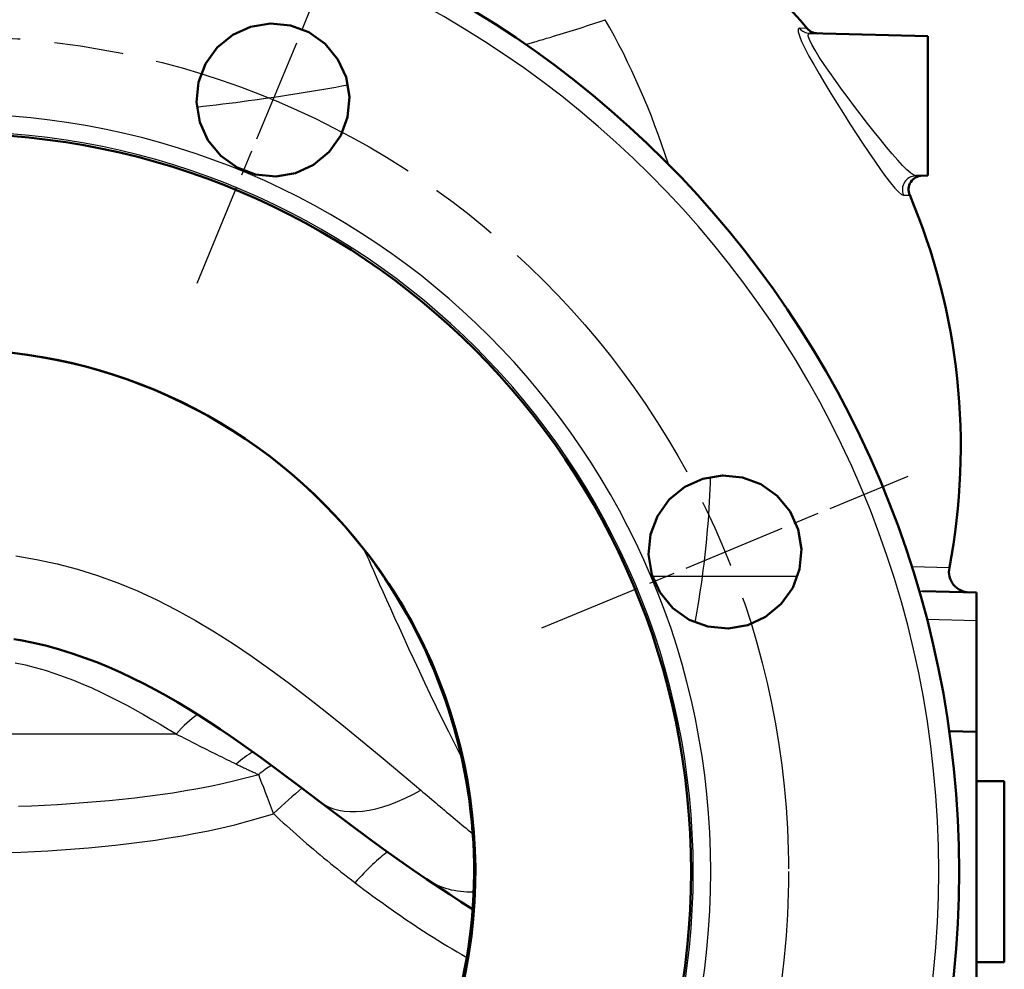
# Model space of a CAD drawing. Header units: millimetres. Extents: x 257 to 2036, y 206 to 1822.
# Tile 18 of 66: x 417 to 559, y 1313 to 1450. Entities that reach past the tile are written whole.
import ezdxf

# ---------------------------------------------------------------- set-up
doc = ezdxf.new("R2010")
doc.units = ezdxf.units.MM
doc.header["$LTSCALE"] = 7
doc.linetypes.add('CHAIN', pattern=[0.3543, 0.2362, -0.0295, 0.0591, -0.0295])
for name, color, linetype, lineweight in [('Mittellinie(DIN)', 4, 'CHAIN', 25), ('Mittelpunktmarkierung(DIN)', 4, 'CHAIN', 25), ('Sichtbare Kanten(DIN)', 7, 'Continuous', 50), ('Sichtbare tangentiale Kanten(DIN)', 3, 'Continuous', 25)]:
    doc.layers.add(name, color=color, linetype=linetype, lineweight=lineweight)

msp = doc.modelspace()

# ---------------------------------------------------------------- linework, layer by layer
at = {"layer": 'Mittellinie(DIN)', "linetype": 'CHAIN', "ltscale": 23.990969}
msp.add_circle((407.86, 1327.33), 120, dxfattribs=at)
at = {"layer": 'Mittelpunktmarkierung(DIN)', "linetype": 'CHAIN', "ltscale": 9.04779}
for p, q in [((442.88, 1411.86), (464.69, 1464.52)), ((492.4, 1362.34), (545.05, 1384.15))]:
    msp.add_line(p, q, dxfattribs=at)
at = {"layer": 'Sichtbare Kanten(DIN)'}
for p, q in [((547.86, 1447.33), (530.91, 1447.77)), ((547.86, 1427.33), (547.86, 1447.33)), ((547.86, 1427.33), (546.14, 1427.28)), ((554.86, 1367.41), (547.1, 1367.61)), ((554.86, 1367.41), (554.86, 1363.41)), ((554.86, 1347.41), (554.86, 1363.41)), ((554.86, 1347.41), (550.94, 1347.51)), ((554.86, 1347.41), (554.86, 1307.25)), ((558.86, 1340.33), (554.86, 1340.33)), ((558.86, 1340.33), (558.86, 1314.33)), ((482.66, 1321.83), (482.66, 1321.83)), ((558.86, 1314.33), (554.86, 1314.33))]:
    msp.add_line(p, q, dxfattribs=at)
at = {"layer": 'Sichtbare Kanten(DIN)', "flags": 128}
for points in [[(463.52, 1433.07), (461.87, 1430.74), (459.61, 1428.87), (457.04, 1427.69), (454.19, 1427.2), (451.28, 1427.48), (448.64, 1428.47), (446.27, 1430.16), (444.43, 1432.41), (443.27, 1434.97), (442.79, 1437.86), (443.08, 1440.74), (444.08, 1443.36), (445.77, 1445.73), (448, 1447.55), (450.55, 1448.71), (453.41, 1449.19), (456.29, 1448.9), (458.92, 1447.92), (461.27, 1446.25), (463.12, 1444.01), (464.29, 1441.45), (464.77, 1438.63), (464.5, 1435.73), (463.52, 1433.07)], [(466.81, 1373.7), (465.47, 1375.34), (464.1, 1376.95), (462.67, 1378.51), (461.2, 1380.04), (459.68, 1381.53), (458.13, 1382.98), (456.53, 1384.38), (454.9, 1385.74), (453.23, 1387.04), (451.52, 1388.3), (449.78, 1389.51), (448.02, 1390.67), (446.21, 1391.77), (444.38, 1392.83), (442.51, 1393.83), (440.61, 1394.79), (438.69, 1395.69), (436.74, 1396.53), (434.77, 1397.32), (432.78, 1398.06), (430.77, 1398.74), (428.74, 1399.36), (426.7, 1399.92), (424.65, 1400.42), (422.58, 1400.86), (420.5, 1401.25), (418.41, 1401.57), (416.31, 1401.84)], [(521.99, 1362.74), (519.17, 1362.26), (516.25, 1362.53), (513.6, 1363.52), (511.24, 1365.19), (509.38, 1367.45), (508.21, 1370.01), (507.73, 1372.88), (508.02, 1375.77), (509.01, 1378.41), (510.71, 1380.78), (512.96, 1382.61), (515.52, 1383.77), (518.38, 1384.24), (521.25, 1383.95), (523.88, 1382.97), (526.23, 1381.29), (528.07, 1379.05), (529.23, 1376.49), (529.72, 1373.65), (529.44, 1370.76), (528.46, 1368.12), (526.8, 1365.79), (524.56, 1363.93), (521.99, 1362.74)], [(475.51, 1359.7), (474.6, 1361.55), (473.63, 1363.37), (472.61, 1365.17), (471.55, 1366.94), (470.43, 1368.68), (469.27, 1370.38), (468.06, 1372.06), (466.81, 1373.7)], [(481.07, 1312.06), (481.37, 1313.53), (481.63, 1315.01), (481.86, 1316.5), (482.07, 1317.99), (482.24, 1319.48), (482.39, 1320.98), (482.51, 1322.48), (482.59, 1323.98), (482.65, 1325.48), (482.67, 1326.98), (482.67, 1328.48), (482.63, 1329.98), (482.57, 1331.47), (482.47, 1332.97), (482.34, 1334.46), (482.18, 1335.95), (482, 1337.44), (481.78, 1338.93), (481.53, 1340.41), (481.26, 1341.89), (480.95, 1343.37), (480.62, 1344.83), (480.25, 1346.29), (479.86, 1347.74), (479.44, 1349.19), (478.99, 1350.62), (478.51, 1352.04), (478.01, 1353.45), (477.48, 1354.85), (476.92, 1356.24), (476.33, 1357.61), (475.72, 1358.98), (475.08, 1360.33), (474.41, 1361.67), (473.72, 1363), (473.01, 1364.31), (472.26, 1365.61), (471.5, 1366.89), (470.71, 1368.16), (469.89, 1369.41), (469.05, 1370.65), (468.62, 1371.26), (468.41, 1371.57), (468.19, 1371.87), (468.08, 1372.02), (467.98, 1372.15), (467.89, 1372.28), (467.82, 1372.38), (467.77, 1372.44), (467.74, 1372.49), (467.69, 1372.55)], [(460.48, 1337.39), (457.69, 1339.5), (454.87, 1341.61), (452.03, 1343.7), (450.58, 1344.74), (449.13, 1345.77), (447.66, 1346.79), (446.18, 1347.8), (444.68, 1348.79), (443.17, 1349.76), (441.63, 1350.72), (440.07, 1351.65), (438.5, 1352.56), (436.89, 1353.45), (435.26, 1354.31), (433.6, 1355.14), (431.92, 1355.93), (430.21, 1356.69), (428.47, 1357.4), (426.71, 1358.06), (424.92, 1358.68), (423.11, 1359.24), (421.27, 1359.74), (419.39, 1360.18), (417.5, 1360.56), (416.55, 1360.73)], [(475.85, 1326.25), (473.89, 1327.58), (471.95, 1328.93), (470.02, 1330.3), (468.1, 1331.69), (464.29, 1334.52), (460.48, 1337.39)], [(482.47, 1321.95), (480.79, 1323.01), (479.14, 1324.09), (475.85, 1326.25)]]:
    msp.add_lwpolyline(points, dxfattribs=at)
at = {"layer": 'Sichtbare Kanten(DIN)'}
for centre, radius, start, end in [((407.86, 1327.33), 144.5, 270, 90), ((459.6, 1388.33), 93, 40.2755, 47.8352), ((532.07, 1449.74), 2, 220.2755, 268.5), ((407.86, 1327.33), 106, 270, 90), ((547.1, 1425.31), 2, 91.5, 202.9083), ((459.6, 1388.33), 93, 349.2565, 22.9083), ((407.86, 1327.33), 75, 38.1952, 90), ((407.86, 1327.33), 75, 25.5724, 38.1952), ((553.91, 1370.43), 3, 169.2565, 268.5), ((407.86, 1327.33), 75, 324, 25.5724)]:
    msp.add_arc(centre, radius, start, end, dxfattribs=at)
at = {"layer": 'Sichtbare tangentiale Kanten(DIN)'}
for p, q in [((530.55, 1448.45), (529.46, 1448.48)), ((544.36, 1424.51), (545.26, 1424.53)), ((550.97, 1370.99), (545.56, 1371.13)), ((515.49, 1369.73), (508.3, 1369.73)), ((529.15, 1369.73), (515.49, 1369.73)), ((547.73, 1363.59), (554.86, 1363.41)), ((439.87, 1347.09), (407.86, 1347.09)), ((482.67, 1332.62), (482.67, 1332.62))]:
    msp.add_line(p, q, dxfattribs=at)
at = {"layer": 'Sichtbare tangentiale Kanten(DIN)', "flags": 128}
for points in [[(490.06, 1446.17), (490.58, 1446.31), (491.09, 1446.45), (491.6, 1446.6), (492.1, 1446.75), (492.6, 1446.89), (493.1, 1447.04), (493.59, 1447.18), (494.09, 1447.33), (494.57, 1447.48), (495.06, 1447.63), (495.54, 1447.77), (496.02, 1447.92), (496.5, 1448.07), (496.97, 1448.22), (497.44, 1448.37), (497.91, 1448.52), (498.37, 1448.66), (498.83, 1448.81), (499.28, 1448.96), (499.74, 1449.11), (500.19, 1449.26), (500.63, 1449.41), (501.07, 1449.56), (501.51, 1449.71)], [(529.46, 1448.48), (529.26, 1448.36), (529.25, 1447.99), (529.41, 1447.4), (529.73, 1446.6), (530.2, 1445.62), (530.79, 1444.49), (531.48, 1443.26), (532.25, 1441.93), (533.07, 1440.55), (533.94, 1439.12), (534.83, 1437.67), (535.75, 1436.22), (536.67, 1434.77), (537.59, 1433.35), (538.5, 1431.96), (539.38, 1430.63), (540.24, 1429.37), (541.06, 1428.21), (541.81, 1427.17), (542.51, 1426.26), (543.13, 1425.52), (543.65, 1424.97), (544.07, 1424.62), (544.36, 1424.51)], [(546.14, 1427.28), (545.84, 1427.38), (545.41, 1427.67), (544.87, 1428.14), (544.24, 1428.77), (543.54, 1429.54), (542.76, 1430.43), (541.93, 1431.42), (541.06, 1432.49), (540.15, 1433.62), (539.22, 1434.81), (538.28, 1436.02), (537.34, 1437.26), (536.41, 1438.51), (535.49, 1439.75), (534.61, 1440.97), (533.77, 1442.15), (532.98, 1443.29), (532.28, 1444.35), (531.67, 1445.32), (531.19, 1446.16), (530.86, 1446.85), (530.7, 1447.35), (530.71, 1447.67), (530.91, 1447.77)], [(442.81, 1437.17), (443.75, 1437.27), (444.69, 1437.38), (445.63, 1437.49), (446.57, 1437.61), (447.5, 1437.72), (448.43, 1437.84), (449.35, 1437.96), (450.27, 1438.09), (451.19, 1438.21), (452.11, 1438.34), (453.02, 1438.47), (453.93, 1438.6), (454.84, 1438.74), (455.74, 1438.87), (456.64, 1439.01), (457.53, 1439.15), (458.42, 1439.29), (459.31, 1439.44), (460.19, 1439.58), (461.07, 1439.73), (461.94, 1439.88), (462.82, 1440.03), (463.68, 1440.19), (464.55, 1440.34)], [(480.86, 1343.76), (479.94, 1345.58), (479.03, 1347.4), (478.14, 1349.2), (477.28, 1350.97), (476.43, 1352.72), (475.61, 1354.43), (474.82, 1356.11), (474.06, 1357.74), (473.32, 1359.33), (472.61, 1360.86), (471.94, 1362.33), (471.3, 1363.74), (470.7, 1365.08), (470.13, 1366.34), (469.6, 1367.53), (469.11, 1368.63), (468.66, 1369.63), (468.25, 1370.54), (467.89, 1371.35), (467.58, 1372.06), (467.31, 1372.65), (467.09, 1373.12), (466.92, 1373.47), (466.81, 1373.7)], [(416.85, 1372.68), (419.81, 1372.19), (422.76, 1371.56), (425.69, 1370.79), (428.59, 1369.88), (431.47, 1368.83), (434.31, 1367.65), (437.11, 1366.35), (439.89, 1364.93), (442.65, 1363.4), (445.38, 1361.77), (448.1, 1360.04), (450.8, 1358.22), (453.49, 1356.32), (456.17, 1354.34), (458.85, 1352.3), (461.53, 1350.2), (464.21, 1348.04), (466.89, 1345.84), (469.59, 1343.59), (472.3, 1341.32), (475.02, 1339.02)], [(546.64, 1367.57), (546.66, 1367.57), (546.68, 1367.58), (546.7, 1367.58), (546.72, 1367.58), (546.74, 1367.59), (546.76, 1367.59), (546.78, 1367.59), (546.8, 1367.59), (546.82, 1367.6), (546.84, 1367.6), (546.86, 1367.6), (546.88, 1367.6), (546.9, 1367.6), (546.91, 1367.6), (546.93, 1367.61), (546.95, 1367.61), (546.97, 1367.61), (546.99, 1367.61), (547.01, 1367.61), (547.03, 1367.61), (547.05, 1367.61), (547.06, 1367.61), (547.08, 1367.61), (547.1, 1367.61)], [(416.76, 1357.34), (418.2, 1357.02), (419.63, 1356.66), (421.04, 1356.26), (422.42, 1355.81), (423.78, 1355.33), (425.12, 1354.81), (426.45, 1354.27), (427.75, 1353.71), (429.03, 1353.12), (430.3, 1352.5), (431.55, 1351.87), (432.79, 1351.22), (434, 1350.56), (435.2, 1349.89), (436.39, 1349.2), (437.56, 1348.51), (438.72, 1347.81), (439.86, 1347.1)], [(439.87, 1347.09), (440.25, 1346.9), (440.62, 1346.72), (440.99, 1346.53), (441.36, 1346.34), (441.72, 1346.16), (442.09, 1345.97), (442.46, 1345.79), (442.82, 1345.6), (443.18, 1345.42), (443.55, 1345.23), (443.91, 1345.05), (444.27, 1344.87), (444.63, 1344.69), (444.99, 1344.51), (445.34, 1344.33), (445.7, 1344.15), (446.06, 1343.98), (446.41, 1343.8), (446.76, 1343.62), (447.12, 1343.45), (447.47, 1343.28), (447.82, 1343.11), (448.17, 1342.94), (448.52, 1342.77)], [(448.52, 1342.77), (448.65, 1342.7), (448.79, 1342.64), (448.92, 1342.57), (449.06, 1342.51), (449.19, 1342.44), (449.33, 1342.38), (449.46, 1342.32), (449.59, 1342.25), (449.73, 1342.19), (449.86, 1342.13), (450, 1342.06), (450.13, 1342), (450.26, 1341.94), (450.4, 1341.87), (450.53, 1341.81), (450.66, 1341.75), (450.8, 1341.69), (450.93, 1341.63), (451.06, 1341.56), (451.2, 1341.5), (451.33, 1341.44), (451.46, 1341.38), (451.59, 1341.32), (451.73, 1341.26)], [(451.74, 1341.25), (450.02, 1340.78), (448.29, 1340.35), (446.53, 1339.95), (444.77, 1339.57), (442.99, 1339.23), (441.19, 1338.91), (439.39, 1338.62), (437.58, 1338.36), (435.75, 1338.11), (433.92, 1337.89), (432.09, 1337.69), (430.24, 1337.51), (428.4, 1337.34), (426.54, 1337.19), (424.69, 1337.06), (422.83, 1336.94), (420.97, 1336.84), (419.1, 1336.75), (417.23, 1336.68)], [(475.02, 1339.02), (475.33, 1338.76), (475.64, 1338.5), (475.95, 1338.24), (476.25, 1337.98), (476.56, 1337.72), (476.87, 1337.46), (477.18, 1337.2), (477.49, 1336.94), (477.8, 1336.68), (478.11, 1336.42), (478.42, 1336.16), (478.73, 1335.89), (479.04, 1335.63), (479.35, 1335.37), (479.66, 1335.11), (479.97, 1334.85), (480.29, 1334.59), (480.6, 1334.33), (480.91, 1334.07), (481.22, 1333.81), (481.54, 1333.55), (481.85, 1333.29), (482.17, 1333.04), (482.48, 1332.78)], [(415.63, 1330.06), (417.57, 1330.13), (419.51, 1330.22), (421.45, 1330.33), (423.39, 1330.45), (425.33, 1330.59), (427.26, 1330.75), (429.19, 1330.94), (431.13, 1331.13), (433.05, 1331.35), (434.98, 1331.6), (436.91, 1331.86), (438.82, 1332.16), (440.74, 1332.48), (442.64, 1332.83), (444.54, 1333.21), (446.43, 1333.62), (448.31, 1334.07), (450.18, 1334.56), (452.03, 1335.08), (453.87, 1335.65)], [(453.85, 1335.66), (454.32, 1335.22), (454.79, 1334.79), (455.26, 1334.36), (455.73, 1333.93), (456.21, 1333.5), (456.69, 1333.08), (457.16, 1332.65), (457.64, 1332.23), (458.13, 1331.81), (458.61, 1331.39), (459.09, 1330.97), (459.58, 1330.56), (460.07, 1330.14), (460.56, 1329.73), (461.05, 1329.32), (461.55, 1328.92), (462.04, 1328.51), (462.54, 1328.11), (463.04, 1327.71), (463.54, 1327.31), (464.04, 1326.92), (464.55, 1326.52), (465.06, 1326.13), (465.57, 1325.74)], [(465.57, 1325.74), (466.21, 1325.26), (466.85, 1324.78), (467.5, 1324.3), (468.15, 1323.82), (468.8, 1323.34), (469.45, 1322.87), (470.1, 1322.4), (470.76, 1321.94), (471.42, 1321.47), (472.08, 1321.02), (472.74, 1320.56), (473.41, 1320.11), (474.08, 1319.66), (474.75, 1319.21), (475.43, 1318.77), (476.1, 1318.34), (476.78, 1317.9), (477.47, 1317.48), (478.15, 1317.05), (478.84, 1316.63), (479.53, 1316.22), (480.23, 1315.81), (480.93, 1315.4), (481.63, 1315)]]:
    msp.add_lwpolyline(points, dxfattribs=at)
at = {"layer": 'Sichtbare tangentiale Kanten(DIN)'}
for radius in [141.58, 108.83, 106.31]:
    msp.add_arc((407.86, 1327.33), radius, 270, 90, dxfattribs=at)
for centre, major_axis, ratio, start_param, end_param in [((455.58, 1388.33), (0, 93), 0.657534, 5.164486, 5.433299), ((530.96, 1449.77), (-0.05, -2), 0.986461, 5.441565, 6.283185), ((546.19, 1425.28), (-0.05, 2), 0.990902, 0, 1.94441), ((455.58, 1388.33), (0, 93), 0.657534, 4.511031, 4.666425), ((462.02, 1386.33), (0, 83), 0.657534, 4.429098, 4.511031), ((547.18, 1370.61), (-0.08, -3), 0.936774, 6.109139, 6.283185), ((441.69, 1342.36), (5.49, 8.36), 0.430458, 0.796982, 1.270934), ((450.59, 1336.5), (5.4, 8.41), 0.564548, 0.80746, 1.142264), ((453.85, 1334.45), (5.22, 8.53), 0.607978, 0.825728, 1.081566), ((453.85, 1334.45), (3.36, -9.42), 0.040839, 1.684909, 2.364227), ((453.85, 1334.45), (7.23, 6.91), 0.087656, 0.887362, 1.487142), ((481.56, 1365.33), (-21.08, -27.94), 0.432869, 0, 0.777537), ((465.57, 1323.3), (6.49, 7.61), 0.161629, 0.602491, 1.383398), ((495.23, 1355.4), (-19.38, -29.15), 0.543657, 0, 0.356925), ((495.23, 1355.4), (-19.38, -29.15), 0.543657, 0.365665, 0.365828)]:
    msp.add_ellipse(centre, major_axis=major_axis, ratio=ratio, start_param=start_param, end_param=end_param, dxfattribs=at)

doc.saveas('drawing.dxf')
